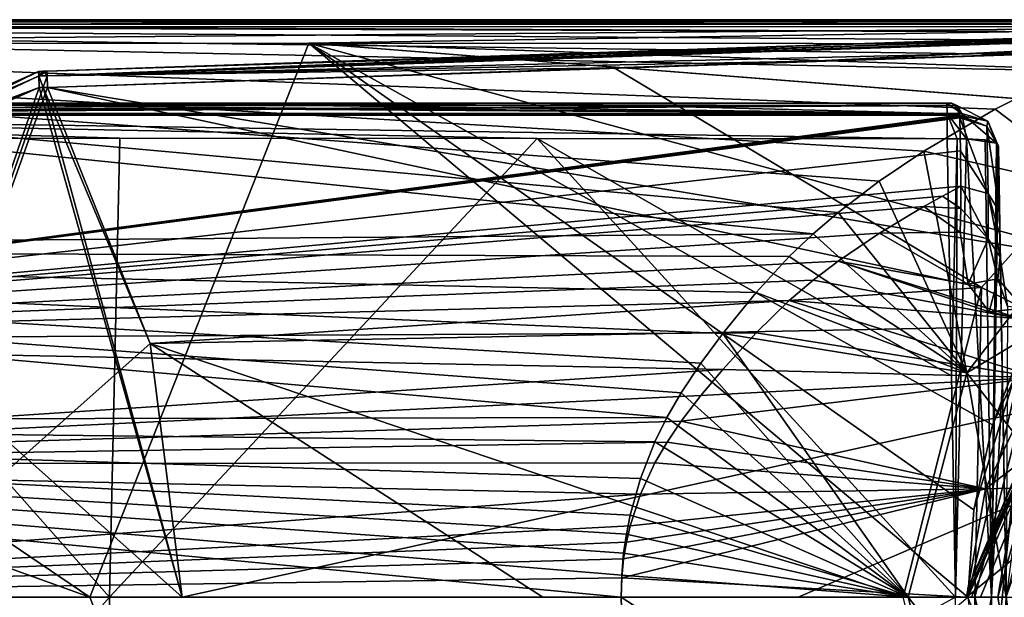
# Model space of a CAD drawing. Header units: millimetres. Extents: x -157 to 24, y -24 to 24.
# Tile 12 of 183: x -61 to -23, y 0 to 22. Entities that reach past the tile are written whole.
import ezdxf

# ---------------------------------------------------------------- set-up
doc = ezdxf.new("R2010")
doc.units = ezdxf.units.MM
doc.header["$LTSCALE"] = 81.481481
for name, color, linetype in [('126', 7, 'CONTINUOUS'), ('128', 7, 'CONTINUOUS'), ('129', 7, 'CONTINUOUS'), ('131', 7, 'CONTINUOUS'), ('132', 7, 'CONTINUOUS'), ('133', 7, 'CONTINUOUS'), ('135', 7, 'CONTINUOUS'), ('138', 7, 'CONTINUOUS'), ('145', 7, 'CONTINUOUS'), ('157', 7, 'CONTINUOUS'), ('158', 7, 'CONTINUOUS'), ('159', 7, 'CONTINUOUS'), ('170', 7, 'CONTINUOUS'), ('173', 7, 'CONTINUOUS'), ('174', 7, 'CONTINUOUS'), ('182', 7, 'CONTINUOUS'), ('183', 7, 'CONTINUOUS'), ('184', 7, 'CONTINUOUS'), ('185', 7, 'CONTINUOUS'), ('186', 7, 'CONTINUOUS'), ('190', 7, 'CONTINUOUS'), ('197', 7, 'CONTINUOUS'), ('198', 7, 'CONTINUOUS'), ('199', 7, 'CONTINUOUS'), ('200', 7, 'CONTINUOUS'), ('201', 7, 'CONTINUOUS'), ('202', 7, 'CONTINUOUS'), ('203', 7, 'CONTINUOUS'), ('204', 7, 'CONTINUOUS'), ('205', 7, 'CONTINUOUS'), ('206', 7, 'CONTINUOUS'), ('30', 7, 'CONTINUOUS'), ('31', 7, 'CONTINUOUS'), ('32', 7, 'CONTINUOUS'), ('694', 7, 'CONTINUOUS'), ('695', 7, 'CONTINUOUS'), ('696', 7, 'CONTINUOUS'), ('697', 7, 'CONTINUOUS'), ('700', 7, 'CONTINUOUS'), ('711', 7, 'CONTINUOUS'), ('712', 7, 'CONTINUOUS'), ('713', 7, 'CONTINUOUS'), ('714', 7, 'CONTINUOUS'), ('715', 7, 'CONTINUOUS'), ('716', 7, 'CONTINUOUS'), ('717', 7, 'CONTINUOUS'), ('718', 7, 'CONTINUOUS'), ('729', 7, 'CONTINUOUS')]:
    doc.layers.add(name, color=color, linetype=linetype)

msp = doc.modelspace()

# ---------------------------------------------------------------- linework, layer by layer
at = {"layer": '126', "linetype": 'CONTINUOUS'}
msp.add_3dface([(-23.5, 0, -12.5), (-22.5, 0, -12.5), (-16.624, 16.609, -12.5), (-23.5, 0, -12.5)], dxfattribs=at)
at = {"layer": '128', "linetype": 'CONTINUOUS'}
for points in [[(-23.997, 0.351, -13), (-16.624, 16.609, -12.5), (-16.784, 17.155, -13), (-23.997, 0.351, -13)], [(-16.624, 16.609, -12.5), (-24, 0, -13), (-23.854, 0, -12.646), (-16.624, 16.609, -12.5)], [(-24, 0, -13), (-16.624, 16.609, -12.5), (-23.999, 0.175, -13), (-24, 0, -13)], [(-23.999, 0.175, -13), (-16.624, 16.609, -12.5), (-23.997, 0.351, -13), (-23.999, 0.175, -13)], [(-23.5, 0, -12.5), (-16.624, 16.609, -12.5), (-23.854, 0, -12.646), (-23.5, 0, -12.5)]]:
    msp.add_3dface(points, dxfattribs=at)
at = {"layer": '129', "linetype": 'CONTINUOUS'}
for points in [[(-24, 0, -16.5), (-23.997, 0.351, -13), (-16.958, 16.981, -16.5), (-24, 0, -16.5)], [(-23.997, 0.351, -13), (-16.784, 17.155, -13), (-16.958, 16.981, -16.5), (-23.997, 0.351, -13)], [(-23.999, 0.175, -13), (-23.997, 0.351, -13), (-24, 0, -16.5), (-23.999, 0.175, -13)], [(-24, 0, -13), (-23.999, 0.175, -13), (-24, 0, -16.5), (-24, 0, -13)]]:
    msp.add_3dface(points, dxfattribs=at)
at = {"layer": '131', "linetype": 'CONTINUOUS'}
msp.add_3dface([(-24, 0, -16.5), (-16.958, 16.981, -16.5), (-16.976, -16.964, -16.5), (-24, 0, -16.5)], dxfattribs=at)
at = {"layer": '132', "linetype": 'CONTINUOUS'}
for points in [[(-26.318, 0, 97.113), (-24.038, -8.738, 99.462), (-37.5, 0, 100.931), (-26.318, 0, 97.113)], [(-37.5, 0, 100.931), (-24.038, -8.738, 99.462), (-37.475, -0.863, 100.946), (-37.5, 0, 100.931)], [(-22.5, 0, 85.931), (-21.738, -5.808, 87.134), (-26.318, 0, 97.113), (-22.5, 0, 85.931)], [(-26.318, 0, 97.113), (-21.738, -5.808, 87.134), (-24.038, -8.738, 99.462), (-26.318, 0, 97.113)]]:
    msp.add_3dface(points, dxfattribs=at)
at = {"layer": '133', "linetype": 'CONTINUOUS'}
for points in [[(-19.972, 20.506, 111.091), (-18.644, 15.772, 104.556), (-22.93, 19.009, 109.489), (-19.972, 20.506, 111.091)], [(-22.93, 19.009, 109.489), (-18.644, 15.772, 104.556), (-25.708, 17.375, 107.943), (-22.93, 19.009, 109.489)], [(-25.708, 17.375, 107.943), (-24.038, 8.738, 99.462), (-27.452, 16.204, 106.96), (-25.708, 17.375, 107.943)], [(-18.644, 15.772, 104.556), (-24.038, 8.738, 99.462), (-25.708, 17.375, 107.943), (-18.644, 15.772, 104.556)], [(-27.452, 16.204, 106.96), (-24.038, 8.738, 99.462), (-29.049, 14.989, 106.043), (-27.452, 16.204, 106.96)], [(-19.27, 11.615, 91.075), (-24.038, 8.738, 99.462), (-18.644, 15.772, 104.556), (-19.27, 11.615, 91.075)], [(-29.049, 14.989, 106.043), (-24.038, 8.738, 99.462), (-30.015, 14.161, 105.471), (-29.049, 14.989, 106.043)], [(-30.015, 14.161, 105.471), (-24.038, 8.738, 99.462), (-30.951, 13.271, 104.899), (-30.015, 14.161, 105.471)], [(-30.951, 13.271, 104.899), (-24.038, 8.738, 99.462), (-32.244, 11.87, 104.076), (-30.951, 13.271, 104.899)], [(-32.244, 11.87, 104.076), (-24.038, 8.738, 99.462), (-33.539, 10.277, 103.252), (-32.244, 11.87, 104.076)], [(-19.27, 11.615, 91.075), (-21.738, 5.806, 87.133), (-24.038, 8.738, 99.462), (-19.27, 11.615, 91.075)], [(-33.539, 10.277, 103.252), (-26.318, 0, 97.113), (-34.396, 9.12, 102.73), (-33.539, 10.277, 103.252)], [(-24.038, 8.738, 99.462), (-26.318, 0, 97.113), (-33.539, 10.277, 103.252), (-24.038, 8.738, 99.462)], [(-34.396, 9.12, 102.73), (-26.318, 0, 97.113), (-35.16, 7.964, 102.279), (-34.396, 9.12, 102.73)], [(-22.5, 0, 85.931), (-26.318, 0, 97.113), (-24.038, 8.738, 99.462), (-22.5, 0, 85.931)], [(-21.738, 5.806, 87.133), (-22.5, 0, 85.931), (-24.038, 8.738, 99.462), (-21.738, 5.806, 87.133)], [(-35.16, 7.964, 102.279), (-26.318, 0, 97.113), (-35.713, 7.006, 101.958), (-35.16, 7.964, 102.279)], [(-35.713, 7.006, 101.958), (-26.318, 0, 97.113), (-36.186, 6.053, 101.687), (-35.713, 7.006, 101.958)], [(-36.186, 6.053, 101.687), (-26.318, 0, 97.113), (-36.746, 4.634, 101.366), (-36.186, 6.053, 101.687)], [(-36.746, 4.634, 101.366), (-26.318, 0, 97.113), (-37.148, 3.201, 101.135), (-36.746, 4.634, 101.366)], [(-37.148, 3.201, 101.135), (-26.318, 0, 97.113), (-37.293, 2.466, 101.052), (-37.148, 3.201, 101.135)], [(-37.293, 2.466, 101.052), (-26.318, 0, 97.113), (-37.4, 1.722, 100.99), (-37.293, 2.466, 101.052)], [(-37.4, 1.722, 100.99), (-26.318, 0, 97.113), (-37.475, 0.863, 100.946), (-37.4, 1.722, 100.99)], [(-26.318, 0, 97.113), (-37.5, 0, 100.931), (-37.475, 0.863, 100.946), (-26.318, 0, 97.113)]]:
    msp.add_3dface(points, dxfattribs=at)
at = {"layer": '135', "linetype": 'CONTINUOUS'}
for points in [[(-15.557, 22.5, 113.776), (-90, 22.5, 113.776), (-50.23, 22.5, 118.898), (-15.557, 22.5, 113.776)], [(-50.23, 22.5, 118.898), (-90, 22.5, 113.776), (-90, 22.5, 118.869), (-50.23, 22.5, 118.898)], [(-10.374, 22.5, 118.866), (-15.557, 22.5, 113.776), (-50.23, 22.5, 118.898), (-10.374, 22.5, 118.866)]]:
    msp.add_3dface(points, dxfattribs=at)
at = {"layer": '138', "linetype": 'CONTINUOUS'}
for points in [[(-10.374, 22.5, 118.866), (-50.23, 22.5, 118.898), (-90, 22.232, 119.553), (-10.374, 22.5, 118.866)], [(-10.374, 22.5, 118.866), (-90, 22.232, 119.553), (-10.374, 22.225, 119.557), (-10.374, 22.5, 118.866)], [(-50.23, 22.5, 118.898), (-90, 22.5, 118.869), (-90, 22.232, 119.553), (-50.23, 22.5, 118.898)], [(-90, 22.232, 119.553), (-90, 21.562, 119.87), (-10.374, 22.225, 119.557), (-90, 22.232, 119.553)], [(-90, 21.562, 119.87), (-49.662, 21.589, 119.893), (-10.374, 22.225, 119.557), (-90, 21.562, 119.87)], [(-49.662, 21.589, 119.893), (-10.375, 21.556, 119.866), (-10.374, 22.225, 119.557), (-49.662, 21.589, 119.893)]]:
    msp.add_3dface(points, dxfattribs=at)
at = {"layer": '145', "linetype": 'CONTINUOUS'}
for points in [[(-58.196, 0, 121.109), (-90, 0, 120.813), (-49.673, -21.588, 119.893), (-58.196, 0, 121.109)], [(-90, 0, 120.813), (-89.999, -11.453, 120.481), (-49.673, -21.588, 119.893), (-90, 0, 120.813)], [(-24, 0, 120.943), (-58.196, 0, 121.109), (-49.673, -21.588, 119.893), (-24, 0, 120.943)]]:
    msp.add_3dface(points, dxfattribs=at)
at = {"layer": '157', "linetype": 'CONTINUOUS'}
msp.add_3dface([(-37.5, 0, 100.931), (-37.475, -0.863, 100.946), (-90, 0, 100.931), (-37.5, 0, 100.931)], dxfattribs=at)
at = {"layer": '158', "linetype": 'CONTINUOUS'}
for points in [[(-16.426, 22.008, 112.878), (-17.274, 21.676, 112.468), (-110, 22.329, 113.281), (-16.426, 22.008, 112.878)], [(-16.426, 22.008, 112.878), (-110, 22.329, 113.281), (-90, 22.329, 113.281), (-16.426, 22.008, 112.878)], [(-17.274, 21.676, 112.468), (-18.636, 21.109, 111.787), (-110, 22.329, 113.281), (-17.274, 21.676, 112.468)], [(-18.636, 21.109, 111.787), (-19.972, 20.506, 111.091), (-110, 22.329, 113.281), (-18.636, 21.109, 111.787)], [(-19.972, 20.506, 111.091), (-22.93, 19.009, 109.489), (-110, 22.329, 113.281), (-19.972, 20.506, 111.091)], [(-22.93, 19.009, 109.489), (-25.708, 17.375, 107.943), (-110, 22.329, 113.281), (-22.93, 19.009, 109.489)], [(-25.708, 17.375, 107.943), (-27.452, 16.204, 106.96), (-110, 22.329, 113.281), (-25.708, 17.375, 107.943)], [(-27.452, 16.204, 106.96), (-29.049, 14.989, 106.043), (-110, 22.329, 113.281), (-27.452, 16.204, 106.96)], [(-29.049, 14.989, 106.043), (-30.015, 14.161, 105.471), (-110, 22.329, 113.281), (-29.049, 14.989, 106.043)], [(-30.015, 14.161, 105.471), (-110, 13.535, 105.065), (-110, 22.329, 113.281), (-30.015, 14.161, 105.471)], [(-15.557, 22.329, 113.281), (-16.426, 22.008, 112.878), (-90, 22.329, 113.281), (-15.557, 22.329, 113.281)], [(-30.015, 14.161, 105.471), (-30.951, 13.271, 104.899), (-110, 13.535, 105.065), (-30.015, 14.161, 105.471)], [(-30.951, 13.271, 104.899), (-32.244, 11.87, 104.076), (-110, 13.535, 105.065), (-30.951, 13.271, 104.899)], [(-32.244, 11.87, 104.076), (-33.539, 10.277, 103.252), (-110, 13.535, 105.065), (-32.244, 11.87, 104.076)], [(-33.539, 10.277, 103.252), (-34.396, 9.12, 102.73), (-110, 13.535, 105.065), (-33.539, 10.277, 103.252)], [(-34.396, 9.12, 102.73), (-35.16, 7.964, 102.279), (-110, 13.535, 105.065), (-34.396, 9.12, 102.73)], [(-35.16, 7.964, 102.279), (-35.713, 7.006, 101.958), (-110, 13.535, 105.065), (-35.16, 7.964, 102.279)], [(-35.713, 7.006, 101.958), (-110, 6.876, 101.919), (-110, 13.535, 105.065), (-35.713, 7.006, 101.958)], [(-35.713, 7.006, 101.958), (-36.186, 6.053, 101.687), (-110, 6.876, 101.919), (-35.713, 7.006, 101.958)], [(-37.475, 0.863, 100.946), (-37.5, 0, 100.931), (-110, 6.876, 101.919), (-37.475, 0.863, 100.946)], [(-110, 6.876, 101.919), (-37.5, 0, 100.931), (-90, 0, 100.931), (-110, 6.876, 101.919)], [(-36.186, 6.053, 101.687), (-36.746, 4.634, 101.366), (-110, 6.876, 101.919), (-36.186, 6.053, 101.687)], [(-36.746, 4.634, 101.366), (-37.148, 3.201, 101.135), (-110, 6.876, 101.919), (-36.746, 4.634, 101.366)], [(-37.148, 3.201, 101.135), (-37.293, 2.466, 101.052), (-110, 6.876, 101.919), (-37.148, 3.201, 101.135)], [(-37.293, 2.466, 101.052), (-37.4, 1.722, 100.99), (-110, 6.876, 101.919), (-37.293, 2.466, 101.052)], [(-37.4, 1.722, 100.99), (-37.475, 0.863, 100.946), (-110, 6.876, 101.919), (-37.4, 1.722, 100.99)]]:
    msp.add_3dface(points, dxfattribs=at)
at = {"layer": '159', "linetype": 'CONTINUOUS'}
for points in [[(-15.557, 22.5, 113.776), (-15.557, 22.494, 113.638), (-90, 22.5, 113.776), (-15.557, 22.5, 113.776)], [(-15.557, 22.494, 113.638), (-15.557, 22.466, 113.511), (-90, 22.5, 113.776), (-15.557, 22.494, 113.638)], [(-90, 22.5, 113.776), (-15.557, 22.466, 113.511), (-90, 22.466, 113.511), (-90, 22.5, 113.776)], [(-15.557, 22.409, 113.393), (-15.557, 22.329, 113.281), (-90, 22.466, 113.511), (-15.557, 22.409, 113.393)], [(-15.557, 22.329, 113.281), (-90, 22.329, 113.281), (-90, 22.466, 113.511), (-15.557, 22.329, 113.281)], [(-15.557, 22.466, 113.511), (-15.557, 22.409, 113.393), (-90, 22.466, 113.511), (-15.557, 22.466, 113.511)]]:
    msp.add_3dface(points, dxfattribs=at)
at = {"layer": '170', "linetype": 'CONTINUOUS'}
for points in [[(-110, 19.25, 115.353), (-110, 19.129, 114.669), (-24.419, 19.161, 114.763), (-110, 19.25, 115.353)], [(-90, 19.25, 115.351), (-110, 19.25, 115.353), (-24.419, 19.161, 114.763), (-90, 19.25, 115.351)], [(-89.367, 19.25, 115.354), (-90, 19.25, 115.351), (-24.618, 19.25, 115.354), (-89.367, 19.25, 115.354)], [(-24.618, 19.25, 115.354), (-90, 19.25, 115.351), (-24.419, 19.161, 114.763), (-24.618, 19.25, 115.354)], [(-110, 19.129, 114.669), (-110, 18.781, 114.068), (-24.419, 19.161, 114.763), (-110, 19.129, 114.669)], [(-110, 18.781, 114.068), (-90, 18.781, 114.068), (-24.419, 19.161, 114.763), (-110, 18.781, 114.068)], [(-24.419, 19.161, 114.763), (-90, 18.781, 114.068), (-24.326, 18.781, 114.068), (-24.419, 19.161, 114.763)]]:
    msp.add_3dface(points, dxfattribs=at)
at = {"layer": '173', "linetype": 'CONTINUOUS'}
for points in [[(-57.427, 0, 117.861), (-90, 0, 117.562), (-73.242, 17.865, 116.913), (-57.427, 0, 117.861)], [(-57.021, 17.881, 116.957), (-57.427, 0, 117.861), (-73.242, 17.865, 116.913), (-57.021, 17.881, 116.957)], [(-40.766, 17.875, 116.939), (-57.427, 0, 117.861), (-57.021, 17.881, 116.957), (-40.766, 17.875, 116.939)], [(-24.476, 0, 117.698), (-57.427, 0, 117.861), (-40.766, 17.875, 116.939), (-24.476, 0, 117.698)], [(-24.629, 8.631, 117.473), (-24.476, 0, 117.698), (-40.766, 17.875, 116.939), (-24.629, 8.631, 117.473)], [(-24.802, 17.858, 116.889), (-24.629, 8.631, 117.473), (-40.766, 17.875, 116.939), (-24.802, 17.858, 116.889)]]:
    msp.add_3dface(points, dxfattribs=at)
at = {"layer": '174', "linetype": 'CONTINUOUS'}
for points in [[(-90, 0, 117.562), (-57.427, 0, 117.861), (-73.241, -17.865, 116.913), (-90, 0, 117.562)], [(-73.241, -17.865, 116.913), (-57.427, 0, 117.861), (-57.02, -17.881, 116.957), (-73.241, -17.865, 116.913)], [(-57.427, 0, 117.861), (-24.476, 0, 117.698), (-57.02, -17.881, 116.957), (-57.427, 0, 117.861)]]:
    msp.add_3dface(points, dxfattribs=at)
at = {"layer": '182', "linetype": 'CONTINUOUS'}
for points in [[(-90, 18.781, 114.068), (-90, 10.003, 106.76), (-24.326, 18.781, 114.068), (-90, 18.781, 114.068)], [(-24.326, 18.781, 114.068), (-90, 10.003, 106.76), (-24.312, 18.727, 114.004), (-24.326, 18.781, 114.068)], [(-24.312, 18.727, 114.004), (-90, 10.003, 106.76), (-24.306, 18.672, 113.938), (-24.312, 18.727, 114.004)], [(-24.306, 18.672, 113.938), (-90, 10.003, 106.76), (-24.285, 17.398, 112.503), (-24.306, 18.672, 113.938)], [(-24.285, 17.398, 112.503), (-90, 10.003, 106.76), (-24.262, 16.017, 111.105), (-24.285, 17.398, 112.503)], [(-24.262, 16.017, 111.105), (-90, 10.003, 106.76), (-24.987, 15.626, 110.741), (-24.262, 16.017, 111.105)], [(-24.987, 15.626, 110.741), (-90, 10.003, 106.76), (-25.708, 15.225, 110.379), (-24.987, 15.626, 110.741)], [(-25.708, 15.225, 110.379), (-90, 10.003, 106.76), (-27.439, 14.189, 109.509), (-25.708, 15.225, 110.379)], [(-27.439, 14.189, 109.509), (-90, 10.003, 106.76), (-29.049, 13.098, 108.686), (-27.439, 14.189, 109.509)], [(-29.049, 13.098, 108.686), (-90, 10.003, 106.76), (-30.024, 12.351, 108.171), (-29.049, 13.098, 108.686)], [(-30.024, 12.351, 108.171), (-90, 10.003, 106.76), (-30.952, 11.559, 107.662), (-30.024, 12.351, 108.171)], [(-30.952, 11.559, 107.662), (-90, 10.003, 106.76), (-32.24, 10.298, 106.921), (-30.952, 11.559, 107.662)], [(-32.24, 10.298, 106.921), (-90, 10.003, 106.76), (-33.539, 8.869, 106.181), (-32.24, 10.298, 106.921)], [(-90, 10.003, 106.76), (-90, 5.189, 104.82), (-33.539, 8.869, 106.181), (-90, 10.003, 106.76)], [(-33.539, 8.869, 106.181), (-90, 5.189, 104.82), (-34.391, 7.867, 105.729), (-33.539, 8.869, 106.181)], [(-34.391, 7.867, 105.729), (-90, 5.189, 104.82), (-35.16, 6.865, 105.337), (-34.391, 7.867, 105.729)], [(-35.16, 6.865, 105.337), (-90, 5.189, 104.82), (-35.711, 6.048, 105.064), (-35.16, 6.865, 105.337)], [(-35.711, 6.048, 105.064), (-90, 5.189, 104.82), (-36.186, 5.232, 104.831), (-35.711, 6.048, 105.064)], [(-36.186, 5.232, 104.831), (-90, 5.189, 104.82), (-36.747, 4.014, 104.556), (-36.186, 5.232, 104.831)], [(-90, 5.189, 104.82), (-90, 0, 104.181), (-36.747, 4.014, 104.556), (-90, 5.189, 104.82)], [(-36.747, 4.014, 104.556), (-90, 0, 104.181), (-37.148, 2.784, 104.358), (-36.747, 4.014, 104.556)], [(-37.148, 2.784, 104.358), (-90, 0, 104.181), (-37.293, 2.147, 104.286), (-37.148, 2.784, 104.358)], [(-37.293, 2.147, 104.286), (-90, 0, 104.181), (-37.4, 1.502, 104.232), (-37.293, 2.147, 104.286)], [(-37.4, 1.502, 104.232), (-90, 0, 104.181), (-37.475, 0.753, 104.194), (-37.4, 1.502, 104.232)], [(-90, 0, 104.181), (-37.5, 0, 104.181), (-37.475, 0.753, 104.194), (-90, 0, 104.181)]]:
    msp.add_3dface(points, dxfattribs=at)
at = {"layer": '183', "linetype": 'CONTINUOUS'}
for points in [[(-24.326, 18.781, 114.068), (-24.312, 18.727, 114.004), (-23.253, 18.35, 114.227), (-24.326, 18.781, 114.068)], [(-24.326, 18.781, 114.068), (-23.253, 18.35, 114.227), (-23.222, 18.55, 114.597), (-24.326, 18.781, 114.068)], [(-24.312, 18.727, 114.004), (-24.306, 18.672, 113.938), (-23.253, 18.35, 114.227), (-24.312, 18.727, 114.004)], [(-23.253, 18.35, 114.227), (-22.806, 17.554, 114.908), (-23.222, 18.55, 114.597), (-23.253, 18.35, 114.227)], [(-23.222, 18.55, 114.597), (-22.806, 17.554, 114.908), (-22.825, 17.621, 115.169), (-23.222, 18.55, 114.597)], [(-22.88, 17.686, 115.428), (-23.222, 18.55, 114.597), (-22.825, 17.621, 115.169), (-22.88, 17.686, 115.428)]]:
    msp.add_3dface(points, dxfattribs=at)
at = {"layer": '184', "linetype": 'CONTINUOUS'}
for points in [[(-24.306, 18.672, 113.938), (-24.285, 17.398, 112.503), (-23.208, 15.728, 111.428), (-24.306, 18.672, 113.938)], [(-23.253, 18.35, 114.227), (-24.306, 18.672, 113.938), (-23.208, 15.728, 111.428), (-23.253, 18.35, 114.227)], [(-22.806, 17.554, 114.908), (-23.253, 18.35, 114.227), (-22.762, 15.009, 112.192), (-22.806, 17.554, 114.908)], [(-22.762, 15.009, 112.192), (-23.253, 18.35, 114.227), (-23.208, 15.728, 111.428), (-22.762, 15.009, 112.192)], [(-24.285, 17.398, 112.503), (-24.262, 16.017, 111.105), (-23.208, 15.728, 111.428), (-24.285, 17.398, 112.503)]]:
    msp.add_3dface(points, dxfattribs=at)
at = {"layer": '185', "linetype": 'CONTINUOUS'}
for points in [[(-23.198, 13.964, 109.8), (-24.262, 16.017, 111.105), (-24.264, 15.147, 110.303), (-23.198, 13.964, 109.8)], [(-23.208, 15.728, 111.428), (-24.262, 16.017, 111.105), (-23.198, 13.964, 109.8), (-23.208, 15.728, 111.428)], [(-22.762, 15.009, 112.192), (-23.208, 15.728, 111.428), (-22.747, 14.125, 111.377), (-22.762, 15.009, 112.192)], [(-22.731, 13.259, 110.606), (-23.208, 15.728, 111.428), (-23.198, 13.964, 109.8), (-22.731, 13.259, 110.606)], [(-23.208, 15.728, 111.428), (-22.731, 13.259, 110.606), (-22.747, 14.125, 111.377), (-23.208, 15.728, 111.428)], [(-24.289, 14.226, 109.483), (-23.198, 13.964, 109.8), (-24.264, 15.147, 110.303), (-24.289, 14.226, 109.483)]]:
    msp.add_3dface(points, dxfattribs=at)
at = {"layer": '186', "linetype": 'CONTINUOUS'}
for points in [[(-23.198, 13.964, 109.8), (-24.289, 14.226, 109.483), (-23.981, 12.192, 107.627), (-23.198, 13.964, 109.8)], [(-22.826, 12.411, 108.521), (-23.198, 13.964, 109.8), (-23.981, 12.192, 107.627), (-22.826, 12.411, 108.521)], [(-22.731, 13.259, 110.606), (-23.198, 13.964, 109.8), (-22.826, 12.411, 108.521), (-22.731, 13.259, 110.606)], [(-22.731, 13.259, 110.606), (-22.826, 12.411, 108.521), (-22.445, 11.332, 109.434), (-22.731, 13.259, 110.606)], [(-23.167, 11.124, 106.399), (-22.826, 12.411, 108.521), (-23.981, 12.192, 107.627), (-23.167, 11.124, 106.399)], [(-21.828, 11.267, 107.358), (-22.826, 12.411, 108.521), (-23.167, 11.124, 106.399), (-21.828, 11.267, 107.358)], [(-22.826, 12.411, 108.521), (-21.828, 11.267, 107.358), (-22.445, 11.332, 109.434), (-22.826, 12.411, 108.521)], [(-21.934, 10.846, 105.595), (-21.828, 11.267, 107.358), (-23.167, 11.124, 106.399), (-21.934, 10.846, 105.595)]]:
    msp.add_3dface(points, dxfattribs=at)
at = {"layer": '190', "linetype": 'CONTINUOUS'}
for points in [[(-24.262, 16.017, 111.105), (-24.987, 15.626, 110.741), (-24.264, 15.147, 110.303), (-24.262, 16.017, 111.105)], [(-24.987, 15.626, 110.741), (-25.708, 15.225, 110.379), (-24.264, 15.147, 110.303), (-24.987, 15.626, 110.741)], [(-25.708, 15.225, 110.379), (-27.439, 14.189, 109.509), (-24.289, 14.226, 109.483), (-25.708, 15.225, 110.379)], [(-25.708, 15.225, 110.379), (-24.289, 14.226, 109.483), (-24.264, 15.147, 110.303), (-25.708, 15.225, 110.379)], [(-24.289, 14.226, 109.483), (-27.439, 14.189, 109.509), (-23.981, 12.192, 107.627), (-24.289, 14.226, 109.483)], [(-27.439, 14.189, 109.509), (-29.049, 13.098, 108.686), (-23.981, 12.192, 107.627), (-27.439, 14.189, 109.509)], [(-29.049, 13.098, 108.686), (-30.024, 12.351, 108.171), (-21.934, 10.846, 105.595), (-29.049, 13.098, 108.686)], [(-29.049, 13.098, 108.686), (-21.934, 10.846, 105.595), (-23.167, 11.124, 106.399), (-29.049, 13.098, 108.686)], [(-29.049, 13.098, 108.686), (-23.167, 11.124, 106.399), (-23.981, 12.192, 107.627), (-29.049, 13.098, 108.686)], [(-30.024, 12.351, 108.171), (-30.952, 11.559, 107.662), (-21.934, 10.846, 105.595), (-30.024, 12.351, 108.171)], [(-30.952, 11.559, 107.662), (-32.24, 10.298, 106.921), (-21.249, 8.565, 102.409), (-30.952, 11.559, 107.662)], [(-21.934, 10.846, 105.595), (-30.952, 11.559, 107.662), (-21.249, 8.565, 102.409), (-21.934, 10.846, 105.595)], [(-32.24, 10.298, 106.921), (-33.539, 8.869, 106.181), (-21.249, 8.565, 102.409), (-32.24, 10.298, 106.921)], [(-33.539, 8.869, 106.181), (-34.391, 7.867, 105.729), (-21.249, 8.565, 102.409), (-33.539, 8.869, 106.181)], [(-18.754, 4.342, 86.841), (-17.014, 9.005, 90.11), (-23.311, 4.221, 100.17), (-18.754, 4.342, 86.841)], [(-17.014, 9.005, 90.11), (-21.249, 8.565, 102.409), (-23.311, 4.221, 100.17), (-17.014, 9.005, 90.11)], [(-34.391, 7.867, 105.729), (-35.16, 6.865, 105.337), (-21.249, 8.565, 102.409), (-34.391, 7.867, 105.729)], [(-21.249, 8.565, 102.409), (-35.16, 6.865, 105.337), (-23.311, 4.221, 100.17), (-21.249, 8.565, 102.409)], [(-35.16, 6.865, 105.337), (-35.711, 6.048, 105.064), (-23.311, 4.221, 100.17), (-35.16, 6.865, 105.337)], [(-35.711, 6.048, 105.064), (-36.186, 5.232, 104.831), (-23.311, 4.221, 100.17), (-35.711, 6.048, 105.064)], [(-36.186, 5.232, 104.831), (-36.747, 4.014, 104.556), (-23.311, 4.221, 100.17), (-36.186, 5.232, 104.831)], [(-37.4, 1.502, 104.232), (-37.475, 0.753, 104.194), (-23.311, 4.221, 100.17), (-37.4, 1.502, 104.232)], [(-23.311, 4.221, 100.17), (-37.475, 0.753, 104.194), (-24.044, 0, 99.435), (-23.311, 4.221, 100.17)], [(-37.293, 2.147, 104.286), (-37.4, 1.502, 104.232), (-23.311, 4.221, 100.17), (-37.293, 2.147, 104.286)], [(-37.148, 2.784, 104.358), (-37.293, 2.147, 104.286), (-23.311, 4.221, 100.17), (-37.148, 2.784, 104.358)], [(-36.747, 4.014, 104.556), (-37.148, 2.784, 104.358), (-23.311, 4.221, 100.17), (-36.747, 4.014, 104.556)], [(-19.25, 0, 85.931), (-18.754, 4.342, 86.841), (-24.044, 0, 99.435), (-19.25, 0, 85.931)], [(-18.754, 4.342, 86.841), (-23.311, 4.221, 100.17), (-24.044, 0, 99.435), (-18.754, 4.342, 86.841)], [(-37.475, 0.753, 104.194), (-37.5, 0, 104.181), (-24.044, 0, 99.435), (-37.475, 0.753, 104.194)]]:
    msp.add_3dface(points, dxfattribs=at)
at = {"layer": '197', "linetype": 'CONTINUOUS'}
msp.add_3dface([(-21.622, 0, 108.716), (-22.731, -13.259, 110.606), (-22.5, 0, 110.837), (-21.622, 0, 108.716)], dxfattribs=at)
at = {"layer": '198', "linetype": 'CONTINUOUS'}
for points in [[(-22.5, 0, 110.837), (-22.731, -13.259, 110.606), (-22.5, 0, 115.698), (-22.5, 0, 110.837)], [(-22.5, 0, 115.698), (-22.731, -13.259, 110.606), (-22.648, -8.474, 115.479), (-22.5, 0, 115.698)]]:
    msp.add_3dface(points, dxfattribs=at)
at = {"layer": '199', "linetype": 'CONTINUOUS'}
for points in [[(-22.806, 17.554, 114.908), (-22.762, 15.009, 112.192), (-22.747, 14.125, 111.377), (-22.806, 17.554, 114.908)], [(-22.731, 13.259, 110.606), (-22.806, 17.554, 114.908), (-22.747, 14.125, 111.377), (-22.731, 13.259, 110.606)], [(-22.806, 17.554, 114.908), (-22.731, 13.259, 110.606), (-22.648, 8.475, 115.479), (-22.806, 17.554, 114.908)], [(-22.731, 13.259, 110.606), (-22.5, 0, 110.837), (-22.648, 8.475, 115.479), (-22.731, 13.259, 110.606)], [(-22.5, 0, 110.837), (-22.5, 0, 115.698), (-22.648, 8.475, 115.479), (-22.5, 0, 110.837)]]:
    msp.add_3dface(points, dxfattribs=at)
at = {"layer": '200', "linetype": 'CONTINUOUS'}
msp.add_3dface([(-22.731, 13.259, 110.606), (-22.445, 11.332, 109.434), (-22.5, 0, 110.837), (-22.731, 13.259, 110.606)], dxfattribs=at)
at = {"layer": '201', "linetype": 'CONTINUOUS'}
for points in [[(-24.629, 8.631, 117.473), (-24.802, 17.858, 116.889), (-24.415, 17.861, 116.849), (-24.629, 8.631, 117.473)], [(-24.476, 0, 117.698), (-24.629, 8.631, 117.473), (-24.415, 17.861, 116.849), (-24.476, 0, 117.698)], [(-24.043, 17.859, 116.735), (-24.476, 0, 117.698), (-24.415, 17.861, 116.849), (-24.043, 17.859, 116.735)], [(-24.476, 0, 117.698), (-24.043, 17.859, 116.735), (-23.077, 0, 117.104), (-24.476, 0, 117.698)], [(-24.043, 17.859, 116.735), (-23.324, 17.825, 116.228), (-23.077, 0, 117.104), (-24.043, 17.859, 116.735)], [(-23.324, 17.825, 116.228), (-22.88, 17.686, 115.428), (-23.077, 0, 117.104), (-23.324, 17.825, 116.228)], [(-22.88, 17.686, 115.428), (-22.825, 17.621, 115.169), (-23.077, 0, 117.104), (-22.88, 17.686, 115.428)], [(-22.825, 17.621, 115.169), (-22.806, 17.554, 114.908), (-23.077, 0, 117.104), (-22.825, 17.621, 115.169)], [(-22.806, 17.554, 114.908), (-22.648, 8.475, 115.479), (-23.077, 0, 117.104), (-22.806, 17.554, 114.908)], [(-22.648, 8.475, 115.479), (-22.5, 0, 115.698), (-23.077, 0, 117.104), (-22.648, 8.475, 115.479)]]:
    msp.add_3dface(points, dxfattribs=at)
at = {"layer": '202', "linetype": 'CONTINUOUS'}
for points in [[(-24.618, 19.25, 115.354), (-24.419, 19.161, 114.763), (-24.226, 18.848, 116.297), (-24.618, 19.25, 115.354)], [(-24.419, 19.161, 114.763), (-24.326, 18.781, 114.068), (-23.222, 18.55, 114.597), (-24.419, 19.161, 114.763)], [(-24.419, 19.161, 114.763), (-23.222, 18.55, 114.597), (-24.226, 18.848, 116.297), (-24.419, 19.161, 114.763)], [(-23.222, 18.55, 114.597), (-22.88, 17.686, 115.428), (-24.226, 18.848, 116.297), (-23.222, 18.55, 114.597)], [(-22.88, 17.686, 115.428), (-24.043, 17.859, 116.735), (-24.226, 18.848, 116.297), (-22.88, 17.686, 115.428)], [(-22.88, 17.686, 115.428), (-23.324, 17.825, 116.228), (-24.043, 17.859, 116.735), (-22.88, 17.686, 115.428)]]:
    msp.add_3dface(points, dxfattribs=at)
at = {"layer": '203', "linetype": 'CONTINUOUS'}
for points in [[(-24.618, 19.25, 115.354), (-24.226, 18.848, 116.297), (-24.808, 19.25, 115.392), (-24.618, 19.25, 115.354)], [(-24.808, 19.25, 115.392), (-24.226, 18.848, 116.297), (-24.804, 18.848, 116.414), (-24.808, 19.25, 115.392)], [(-24.415, 17.861, 116.849), (-24.802, 17.858, 116.889), (-24.804, 18.848, 116.414), (-24.415, 17.861, 116.849)], [(-24.043, 17.859, 116.735), (-24.415, 17.861, 116.849), (-24.804, 18.848, 116.414), (-24.043, 17.859, 116.735)], [(-24.226, 18.848, 116.297), (-24.043, 17.859, 116.735), (-24.804, 18.848, 116.414), (-24.226, 18.848, 116.297)]]:
    msp.add_3dface(points, dxfattribs=at)
at = {"layer": '204', "linetype": 'CONTINUOUS'}
for points in [[(-89.367, 19.25, 115.354), (-24.618, 19.25, 115.354), (-73.235, 19.25, 115.417), (-89.367, 19.25, 115.354)], [(-73.235, 19.25, 115.417), (-24.618, 19.25, 115.354), (-57.016, 19.25, 115.463), (-73.235, 19.25, 115.417)], [(-57.016, 19.25, 115.463), (-24.618, 19.25, 115.354), (-40.769, 19.25, 115.444), (-57.016, 19.25, 115.463)], [(-24.618, 19.25, 115.354), (-24.808, 19.25, 115.392), (-40.769, 19.25, 115.444), (-24.618, 19.25, 115.354)]]:
    msp.add_3dface(points, dxfattribs=at)
at = {"layer": '205', "linetype": 'CONTINUOUS'}
for points in [[(-89.371, 18.844, 116.381), (-89.367, 19.25, 115.354), (-24.804, 18.848, 116.414), (-89.371, 18.844, 116.381)], [(-24.804, 18.848, 116.414), (-89.367, 19.25, 115.354), (-73.235, 19.25, 115.417), (-24.804, 18.848, 116.414)], [(-24.804, 18.848, 116.414), (-73.235, 19.25, 115.417), (-57.016, 19.25, 115.463), (-24.804, 18.848, 116.414)], [(-24.804, 18.848, 116.414), (-57.016, 19.25, 115.463), (-40.769, 19.25, 115.444), (-24.804, 18.848, 116.414)], [(-24.808, 19.25, 115.392), (-24.804, 18.848, 116.414), (-40.769, 19.25, 115.444), (-24.808, 19.25, 115.392)], [(-24.802, 17.858, 116.889), (-89.371, 18.844, 116.381), (-24.804, 18.848, 116.414), (-24.802, 17.858, 116.889)], [(-89.371, 18.844, 116.381), (-24.802, 17.858, 116.889), (-40.766, 17.875, 116.939), (-89.371, 18.844, 116.381)], [(-89.371, 18.844, 116.381), (-40.766, 17.875, 116.939), (-57.021, 17.881, 116.957), (-89.371, 18.844, 116.381)], [(-89.371, 18.844, 116.381), (-57.021, 17.881, 116.957), (-73.242, 17.865, 116.913), (-89.371, 18.844, 116.381)]]:
    msp.add_3dface(points, dxfattribs=at)
at = {"layer": '206', "linetype": 'CONTINUOUS'}
for points in [[(-24.802, -17.858, 116.889), (-24.629, -8.631, 117.473), (-23.077, 0, 117.104), (-24.802, -17.858, 116.889)], [(-24.415, -17.861, 116.849), (-24.802, -17.858, 116.889), (-23.077, 0, 117.104), (-24.415, -17.861, 116.849)], [(-24.629, -8.631, 117.473), (-24.476, 0, 117.698), (-23.077, 0, 117.104), (-24.629, -8.631, 117.473)], [(-24.043, -17.859, 116.735), (-24.415, -17.861, 116.849), (-23.077, 0, 117.104), (-24.043, -17.859, 116.735)], [(-23.327, -17.826, 116.232), (-24.043, -17.859, 116.735), (-23.077, 0, 117.104), (-23.327, -17.826, 116.232)], [(-22.88, -17.686, 115.428), (-23.327, -17.826, 116.232), (-22.5, 0, 115.698), (-22.88, -17.686, 115.428)], [(-22.5, 0, 115.698), (-23.327, -17.826, 116.232), (-23.077, 0, 117.104), (-22.5, 0, 115.698)], [(-22.825, -17.621, 115.169), (-22.88, -17.686, 115.428), (-22.5, 0, 115.698), (-22.825, -17.621, 115.169)], [(-22.825, -17.621, 115.169), (-22.5, 0, 115.698), (-22.648, -8.474, 115.479), (-22.825, -17.621, 115.169)]]:
    msp.add_3dface(points, dxfattribs=at)
at = {"layer": '30', "linetype": 'CONTINUOUS'}
for points in [[(-21.59, 10.481, 120.04), (-24, 0, 120.04), (-23.253, -5.938, 120.04), (-21.59, 10.481, 120.04)], [(-21.062, -11.507, 120.04), (-21.59, 10.481, 120.04), (-23.253, -5.938, 120.04), (-21.062, -11.507, 120.04)]]:
    msp.add_3dface(points, dxfattribs=at)
at = {"layer": '31', "linetype": 'CONTINUOUS'}
for points in [[(-23.04, 6.72, 120.794), (-21.59, 10.481, 120.04), (-19.852, 13.487, 120.411), (-23.04, 6.72, 120.794)], [(-24, 0, 120.04), (-21.59, 10.481, 120.04), (-24, 0, 120.943), (-24, 0, 120.04)], [(-24, 0, 120.943), (-21.59, 10.481, 120.04), (-23.758, 3.401, 120.903), (-24, 0, 120.943)], [(-21.59, 10.481, 120.04), (-23.04, 6.72, 120.794), (-23.758, 3.401, 120.903), (-21.59, 10.481, 120.04)]]:
    msp.add_3dface(points, dxfattribs=at)
at = {"layer": '32', "linetype": 'CONTINUOUS'}
for points in [[(-90, 21.562, 119.87), (-58.196, 0, 121.109), (-49.662, 21.589, 119.893), (-90, 21.562, 119.87)], [(-89.999, 11.474, 120.48), (-58.196, 0, 121.109), (-90, 21.562, 119.87), (-89.999, 11.474, 120.48)], [(-58.196, 0, 121.109), (-24, 0, 120.943), (-49.662, 21.589, 119.893), (-58.196, 0, 121.109)], [(-14.845, 18.858, 120.04), (-14.74, 18.851, 120.04), (-49.662, 21.589, 119.893), (-14.845, 18.858, 120.04)], [(-19.852, 13.487, 120.411), (-14.845, 18.858, 120.04), (-49.662, 21.589, 119.893), (-19.852, 13.487, 120.411)], [(-14.74, 18.851, 120.04), (-12.628, 20.32, 119.943), (-49.662, 21.589, 119.893), (-14.74, 18.851, 120.04)], [(-23.04, 6.72, 120.794), (-19.852, 13.487, 120.411), (-49.662, 21.589, 119.893), (-23.04, 6.72, 120.794)], [(-23.758, 3.401, 120.903), (-23.04, 6.72, 120.794), (-49.662, 21.589, 119.893), (-23.758, 3.401, 120.903)], [(-24, 0, 120.943), (-23.758, 3.401, 120.903), (-49.662, 21.589, 119.893), (-24, 0, 120.943)], [(-12.628, 20.32, 119.943), (-10.375, 21.556, 119.866), (-49.662, 21.589, 119.893), (-12.628, 20.32, 119.943)], [(-90, 0, 120.813), (-58.196, 0, 121.109), (-89.999, 11.474, 120.48), (-90, 0, 120.813)]]:
    msp.add_3dface(points, dxfattribs=at)
at = {"layer": '694', "linetype": 'CONTINUOUS'}
for points in [[(-23.46, -12.068, 144.722), (-26.509, 0, 144.315), (-23.718, 0, 143.189), (-23.46, -12.068, 144.722)], [(-20.985, -10.848, 143.505), (-23.46, -12.068, 144.722), (-23.718, 0, 143.189), (-20.985, -10.848, 143.505)], [(-22.823, 0, 141.889), (-20.985, -10.848, 143.505), (-23.718, 0, 143.189), (-22.823, 0, 141.889)], [(-22.5, 0, 140.315), (-20.985, -10.848, 143.505), (-22.823, 0, 141.889), (-22.5, 0, 140.315)]]:
    msp.add_3dface(points, dxfattribs=at)
at = {"layer": '695', "linetype": 'CONTINUOUS'}
for points in [[(-20.985, 10.848, 143.505), (-23.46, 12.068, 144.722), (-15.092, 21.384, 145.554), (-20.985, 10.848, 143.505)], [(-23.718, 0, 143.189), (-26.509, 0, 144.315), (-23.46, 12.068, 144.722), (-23.718, 0, 143.189)], [(-20.985, 10.848, 143.505), (-23.718, 0, 143.189), (-23.46, 12.068, 144.722), (-20.985, 10.848, 143.505)], [(-22.823, 0, 141.889), (-23.718, 0, 143.189), (-20.985, 10.848, 143.505), (-22.823, 0, 141.889)], [(-19.911, 10.478, 140.731), (-22.823, 0, 141.889), (-20.985, 10.848, 143.505), (-19.911, 10.478, 140.731)], [(-19.911, 10.478, 140.731), (-22.5, 0, 140.315), (-22.823, 0, 141.889), (-19.911, 10.478, 140.731)]]:
    msp.add_3dface(points, dxfattribs=at)
at = {"layer": '696', "linetype": 'CONTINUOUS'}
for points in [[(-15.092, 21.384, 145.554), (-23.46, 12.068, 144.722), (-37.771, 20.624, 145.552), (-15.092, 21.384, 145.554)], [(-37.771, 20.624, 145.552), (-23.46, 12.068, 144.722), (-59.841, 19.865, 145.565), (-37.771, 20.624, 145.552)], [(-59.841, 19.865, 145.565), (-23.46, 12.068, 144.722), (-55.844, 9.887, 144.865), (-59.841, 19.865, 145.565)], [(-23.46, 12.068, 144.722), (-26.509, 0, 144.315), (-55.844, 9.887, 144.865), (-23.46, 12.068, 144.722)], [(-26.509, 0, 144.315), (-40.552, 0, 144.382), (-55.844, 9.887, 144.865), (-26.509, 0, 144.315)], [(-40.552, 0, 144.382), (-54.591, 0, 144.646), (-55.844, 9.887, 144.865), (-40.552, 0, 144.382)]]:
    msp.add_3dface(points, dxfattribs=at)
at = {"layer": '697', "linetype": 'CONTINUOUS'}
for points in [[(-0.756, 22.487, 146.261), (-1.328, 22.468, 146.238), (-30.309, 21.493, 146.246), (-0.756, 22.487, 146.261)], [(-1.328, 22.468, 146.238), (-1.895, 22.448, 146.214), (-30.309, 21.493, 146.246), (-1.328, 22.468, 146.238)], [(-1.895, 22.448, 146.214), (-8.497, 22.099, 145.851), (-30.309, 21.493, 146.246), (-1.895, 22.448, 146.214)], [(-59.862, 20.499, 146.262), (-30.309, 21.493, 146.246), (-8.497, 22.099, 145.851), (-59.862, 20.499, 146.262)], [(-59.856, 20.317, 145.791), (-59.862, 20.499, 146.262), (-8.497, 22.099, 145.851), (-59.856, 20.317, 145.791)], [(-15.092, 21.384, 145.554), (-59.856, 20.317, 145.791), (-8.497, 22.099, 145.851), (-15.092, 21.384, 145.554)], [(-15.092, 21.384, 145.554), (-37.771, 20.624, 145.552), (-59.856, 20.317, 145.791), (-15.092, 21.384, 145.554)], [(-37.771, 20.624, 145.552), (-59.841, 19.865, 145.565), (-59.856, 20.317, 145.791), (-37.771, 20.624, 145.552)]]:
    msp.add_3dface(points, dxfattribs=at)
at = {"layer": '700', "linetype": 'CONTINUOUS'}
for points in [[(-1.12, 22.475, 147.992), (-30.309, 21.493, 146.246), (-30.491, 21.487, 148.006), (-1.12, 22.475, 147.992)], [(-0.756, 22.487, 147.991), (-0.756, 22.487, 146.261), (-30.309, 21.493, 146.246), (-0.756, 22.487, 147.991)], [(-0.756, 22.487, 147.991), (-30.309, 21.493, 146.246), (-1.12, 22.475, 147.992), (-0.756, 22.487, 147.991)], [(-30.309, 21.493, 146.246), (-59.862, 20.499, 146.262), (-30.491, 21.487, 148.006), (-30.309, 21.493, 146.246)], [(-30.491, 21.487, 148.006), (-59.862, 20.499, 146.262), (-59.862, 20.499, 147.99), (-30.491, 21.487, 148.006)], [(-60.189, 20.488, 147.989), (-59.862, 20.499, 147.99), (-60.189, 20.488, 146.264), (-60.189, 20.488, 147.989)], [(-60.189, 20.488, 146.264), (-59.862, 20.499, 147.99), (-60.026, 20.494, 146.262), (-60.189, 20.488, 146.264)], [(-59.862, 20.499, 147.99), (-59.862, 20.499, 146.262), (-60.026, 20.494, 146.262), (-59.862, 20.499, 147.99)]]:
    msp.add_3dface(points, dxfattribs=at)
at = {"layer": '711', "linetype": 'CONTINUOUS'}
for points in [[(-74.237, 14.25, 146.286), (-60.189, 20.488, 146.264), (-73.714, 13.844, 145.587), (-74.237, 14.25, 146.286)], [(-60.189, 20.488, 146.264), (-60.184, 20.311, 145.797), (-73.714, 13.844, 145.587), (-60.189, 20.488, 146.264)], [(-60.184, 20.311, 145.797), (-60.17, 19.853, 145.566), (-73.714, 13.844, 145.587), (-60.184, 20.311, 145.797)]]:
    msp.add_3dface(points, dxfattribs=at)
at = {"layer": '712', "linetype": 'CONTINUOUS'}
for points in [[(-60.17, 19.853, 145.566), (-66.966, 0, 145.043), (-73.714, 13.844, 145.587), (-60.17, 19.853, 145.566)], [(-59.841, 19.865, 145.565), (-55.844, 9.887, 144.865), (-66.966, 0, 145.043), (-59.841, 19.865, 145.565)], [(-59.841, 19.865, 145.565), (-66.966, 0, 145.043), (-60.006, 19.86, 145.566), (-59.841, 19.865, 145.565)], [(-66.966, 0, 145.043), (-60.17, 19.853, 145.566), (-60.006, 19.86, 145.566), (-66.966, 0, 145.043)], [(-55.844, 9.887, 144.865), (-54.591, 0, 144.646), (-66.966, 0, 145.043), (-55.844, 9.887, 144.865)]]:
    msp.add_3dface(points, dxfattribs=at)
at = {"layer": '713', "linetype": 'CONTINUOUS'}
for points in [[(-60.189, 20.488, 146.264), (-60.026, 20.494, 146.262), (-60.184, 20.311, 145.797), (-60.189, 20.488, 146.264)], [(-60.026, 20.494, 146.262), (-59.856, 20.317, 145.791), (-60.184, 20.311, 145.797), (-60.026, 20.494, 146.262)], [(-59.862, 20.499, 146.262), (-59.856, 20.317, 145.791), (-60.026, 20.494, 146.262), (-59.862, 20.499, 146.262)], [(-60.184, 20.311, 145.797), (-59.856, 20.317, 145.791), (-60.006, 19.86, 145.566), (-60.184, 20.311, 145.797)], [(-60.17, 19.853, 145.566), (-60.184, 20.311, 145.797), (-60.006, 19.86, 145.566), (-60.17, 19.853, 145.566)], [(-59.856, 20.317, 145.791), (-59.841, 19.865, 145.565), (-60.006, 19.86, 145.566), (-59.856, 20.317, 145.791)]]:
    msp.add_3dface(points, dxfattribs=at)
at = {"layer": '714', "linetype": 'CONTINUOUS'}
for points in [[(-60.189, 20.488, 147.989), (-60.189, 20.488, 146.264), (-74.237, 14.25, 146.286), (-60.189, 20.488, 147.989)], [(-60.189, 20.488, 147.989), (-74.237, 14.25, 146.286), (-74.236, 14.251, 147.967), (-60.189, 20.488, 147.989)]]:
    msp.add_3dface(points, dxfattribs=at)
at = {"layer": '715', "linetype": 'CONTINUOUS'}
for points in [[(-60.189, 20.488, 147.989), (-74.236, 14.251, 147.967), (-60.184, 20.302, 148.465), (-60.189, 20.488, 147.989)], [(-60.184, 20.302, 148.465), (-74.236, 14.251, 147.967), (-60.17, 19.853, 148.686), (-60.184, 20.302, 148.465)], [(-60.17, 19.853, 148.686), (-74.236, 14.251, 147.967), (-71.926, 15.47, 148.667), (-60.17, 19.853, 148.686)]]:
    msp.add_3dface(points, dxfattribs=at)
at = {"layer": '716', "linetype": 'CONTINUOUS'}
for points in [[(-59.862, 20.499, 147.99), (-60.189, 20.488, 147.989), (-60.184, 20.302, 148.465), (-59.862, 20.499, 147.99)], [(-59.862, 20.499, 147.99), (-60.184, 20.302, 148.465), (-59.856, 20.317, 148.461), (-59.862, 20.499, 147.99)], [(-59.856, 20.317, 148.461), (-60.184, 20.302, 148.465), (-60.006, 19.86, 148.687), (-59.856, 20.317, 148.461)], [(-60.184, 20.302, 148.465), (-60.17, 19.853, 148.686), (-60.006, 19.86, 148.687), (-60.184, 20.302, 148.465)], [(-59.841, 19.865, 148.687), (-59.856, 20.317, 148.461), (-60.006, 19.86, 148.687), (-59.841, 19.865, 148.687)]]:
    msp.add_3dface(points, dxfattribs=at)
at = {"layer": '717', "linetype": 'CONTINUOUS'}
for points in [[(-1.12, 22.475, 147.992), (-30.491, 21.487, 148.006), (-59.856, 20.317, 148.461), (-1.12, 22.475, 147.992)], [(-1.114, 22.293, 148.462), (-1.12, 22.475, 147.992), (-59.856, 20.317, 148.461), (-1.114, 22.293, 148.462)], [(-1.114, 22.293, 148.462), (-59.856, 20.317, 148.461), (-30.102, 20.884, 148.701), (-1.114, 22.293, 148.462)], [(-1.098, 21.843, 148.689), (-1.114, 22.293, 148.462), (-30.102, 20.884, 148.701), (-1.098, 21.843, 148.689)], [(-30.491, 21.487, 148.006), (-59.862, 20.499, 147.99), (-59.856, 20.317, 148.461), (-30.491, 21.487, 148.006)], [(-59.856, 20.317, 148.461), (-59.841, 19.865, 148.687), (-30.102, 20.884, 148.701), (-59.856, 20.317, 148.461)]]:
    msp.add_3dface(points, dxfattribs=at)
at = {"layer": '718', "linetype": 'CONTINUOUS'}
for points in [[(-59.841, 19.865, 148.687), (-1.098, 21.843, 148.689), (-30.102, 20.884, 148.701), (-59.841, 19.865, 148.687)], [(-1.098, 21.843, 148.689), (-59.841, 19.865, 148.687), (-5.289, 10.873, 149.454), (-1.098, 21.843, 148.689)], [(-5.289, 10.873, 149.454), (-59.841, 19.865, 148.687), (-55.844, 9.887, 149.387), (-5.289, 10.873, 149.454)], [(-54.591, 0, 149.606), (-5.289, 10.873, 149.454), (-55.844, 9.887, 149.387), (-54.591, 0, 149.606)], [(-30.601, 0, 149.939), (-5.289, 10.873, 149.454), (-54.591, 0, 149.606), (-30.601, 0, 149.939)], [(-6.61, 0, 149.695), (-5.289, 10.873, 149.454), (-30.601, 0, 149.939), (-6.61, 0, 149.695)]]:
    msp.add_3dface(points, dxfattribs=at)
at = {"layer": '729', "linetype": 'CONTINUOUS'}
for points in [[(-60.17, 19.853, 148.686), (-71.926, 15.47, 148.667), (-54.591, 0, 149.606), (-60.17, 19.853, 148.686)], [(-60.006, 19.86, 148.687), (-60.17, 19.853, 148.686), (-54.591, 0, 149.606), (-60.006, 19.86, 148.687)], [(-59.841, 19.865, 148.687), (-60.006, 19.86, 148.687), (-55.844, 9.887, 149.387), (-59.841, 19.865, 148.687)], [(-60.006, 19.86, 148.687), (-54.591, 0, 149.606), (-55.844, 9.887, 149.387), (-60.006, 19.86, 148.687)], [(-54.591, 0, 149.606), (-71.926, 15.47, 148.667), (-66.966, 0, 149.21), (-54.591, 0, 149.606)]]:
    msp.add_3dface(points, dxfattribs=at)

doc.saveas('drawing.dxf')
